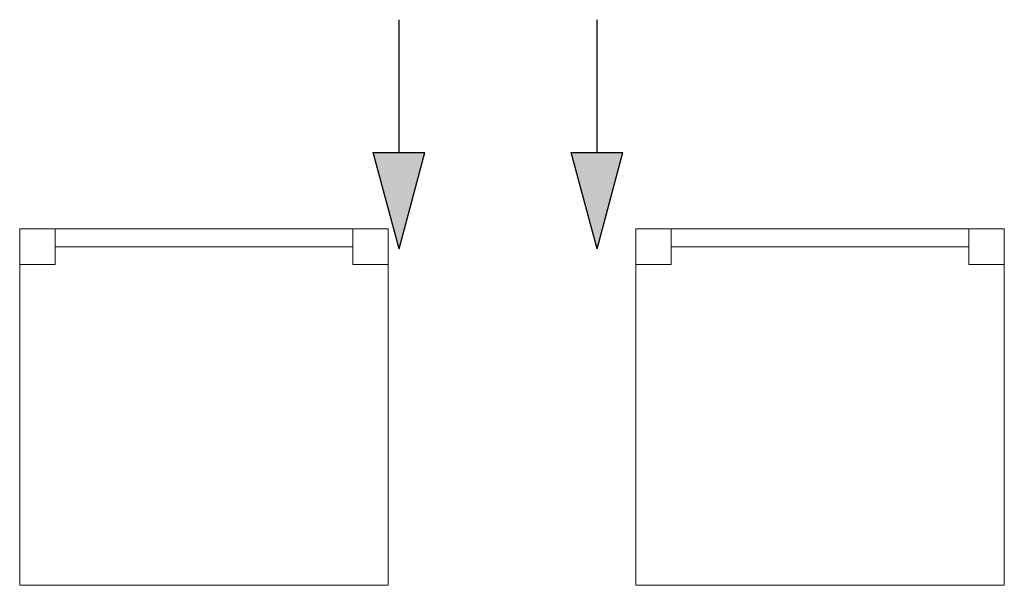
# Model space of a CAD drawing. Header units: millimetres. Extents: x -84458 to 77911, y -55868 to -29230.
# Tile 45 of 103: x 67452 to 67532, y -31128 to -31082. Entities that reach past the tile are written whole.
import ezdxf

# ---------------------------------------------------------------- set-up
doc = ezdxf.new("R2010")
doc.units = ezdxf.units.MM
doc.layers.add('CIENKA', color=7, linetype='Continuous', lineweight=20)
doc.layers.add('obwód gniazd', color=1, linetype='Continuous', lineweight=25)

msp = doc.modelspace()

# ---------------------------------------------------------------- linework, layer by layer
at = {"layer": 'CIENKA'}
for p, q in [((67451.782, -31098.683), (67451.782, -31127.683)), ((67481.782, -31098.683), (67451.782, -31098.683)), ((67454.682, -31098.683), (67454.682, -31101.583)), ((67478.882, -31098.683), (67478.882, -31101.583)), ((67481.782, -31127.683), (67481.782, -31098.683)), ((67501.914, -31098.683), (67501.914, -31127.683)), ((67531.914, -31098.683), (67501.914, -31098.683)), ((67504.814, -31098.683), (67504.814, -31101.583)), ((67529.014, -31098.683), (67529.014, -31101.583)), ((67531.914, -31127.683), (67531.914, -31098.683)), ((67478.882, -31100.133), (67454.682, -31100.133)), ((67529.014, -31100.133), (67504.814, -31100.133)), ((67451.782, -31101.583), (67454.682, -31101.583)), ((67481.782, -31101.583), (67478.882, -31101.583)), ((67501.914, -31101.583), (67504.814, -31101.583)), ((67531.914, -31101.583), (67529.014, -31101.583)), ((67451.782, -31127.683), (67481.782, -31127.683)), ((67501.914, -31127.683), (67531.914, -31127.683))]:
    msp.add_line(p, q, dxfattribs=at)
at = {"layer": 'obwód gniazd'}
for p, q in [((67482.654, -31092.456), (67482.654, -31081.651)), ((67498.774, -31092.456), (67498.774, -31081.651)), ((67480.554, -31092.456), (67484.754, -31092.456)), ((67482.654, -31100.293), (67480.554, -31092.456)), ((67482.654, -31100.293), (67484.754, -31092.456)), ((67498.774, -31100.293), (67496.674, -31092.456)), ((67496.674, -31092.456), (67500.874, -31092.456)), ((67498.774, -31100.293), (67500.874, -31092.456))]:
    msp.add_line(p, q, dxfattribs=at)
for points in [[(67482.654, -31100.293), (67480.554, -31092.456), (67484.754, -31092.456)], [(67498.774, -31100.293), (67496.674, -31092.456), (67500.874, -31092.456)]]:
    msp.add_solid(points, dxfattribs=at)

doc.saveas('drawing.dxf')
